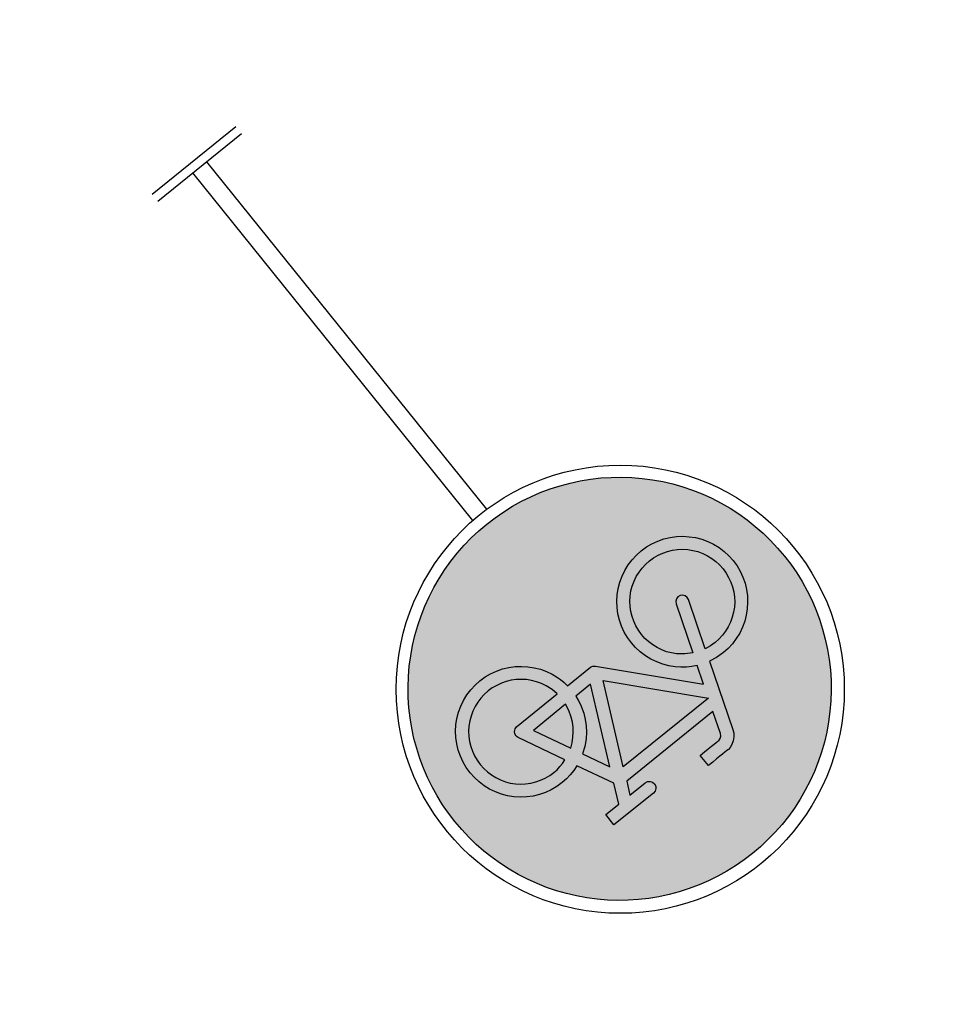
# Model space of a CAD drawing. Header units: metres. Extents: x 197071 to 197673, y 354832 to 355594.
# Tile 1 of 28: x 197623.4 to 197628, y 354856.04 to 354860.98. Entities that reach past the tile are written whole.
import ezdxf

# ---------------------------------------------------------------- set-up
doc = ezdxf.new("R2010")
doc.units = ezdxf.units.M
doc.layers.get('0').update_dxf_attribs({"lineweight": 25})

# ---------------------------------------------------------------- blocks, each defined once
blk = doc.blocks.new('G11')
h = blk.add_hatch(color=253)
h.paths.add_polyline_path([(1.9855, 0.0228), (1.9838, 0.046), (1.981, 0.0689), (1.9771, 0.0916), (1.9721, 0.114), (1.9659, 0.1363), (1.9586, 0.1583), (1.9502, 0.1801), (1.9407, 0.2015), (1.9303, 0.2222), (1.9189, 0.2423), (1.9066, 0.2618), (1.8933, 0.2806), (1.8791, 0.2988), (1.8639, 0.3164), (1.8478, 0.3333), (1.8309, 0.3494), (1.8133, 0.3646), (1.7951, 0.3788), (1.7763, 0.3921), (1.7568, 0.4044), (1.7367, 0.4158), (1.716, 0.4262), (1.6946, 0.4357), (1.6728, 0.4441), (1.6508, 0.4514), (1.6285, 0.4576), (1.6061, 0.4626), (1.5834, 0.4665), (1.5605, 0.4694), (1.5373, 0.471), (1.514, 0.4716), (1.4906, 0.471), (1.4675, 0.4694), (1.4446, 0.4665), (1.4219, 0.4626), (1.3994, 0.4576), (1.3772, 0.4514), (1.3551, 0.4441), (1.3333, 0.4357), (1.312, 0.4262), (1.2912, 0.4158), (1.2711, 0.4044), (1.2516, 0.3921), (1.2328, 0.3788), (1.2146, 0.3646), (1.197, 0.3494), (1.1801, 0.3333), (1.164, 0.3164), (1.1488, 0.2988), (1.1346, 0.2806), (1.1213, 0.2618), (1.109, 0.2423), (1.0976, 0.2222), (1.0872, 0.2015), (1.0778, 0.1801), (1.0694, 0.1583), (1.0621, 0.1363), (1.0559, 0.114), (1.0508, 0.0916), (1.0469, 0.0689), (1.0441, 0.046), (1.0424, 0.0228), (1.0418, -0.0005), (1.0424, -0.0239), (1.0441, -0.047), (1.0469, -0.0699), (1.0508, -0.0926), (1.0559, -0.1151), (1.0621, -0.1373), (1.0694, -0.1594), (1.0778, -0.1812), (1.0872, -0.2025), (1.0976, -0.2233), (1.109, -0.2434), (1.1213, -0.2629), (1.1346, -0.2817), (1.1488, -0.2999), (1.164, -0.3174), (1.1801, -0.3344), (1.197, -0.3505), (1.2146, -0.3657), (1.2328, -0.3799), (1.2516, -0.3932), (1.2711, -0.4055), (1.2912, -0.4169), (1.312, -0.4273), (1.3333, -0.4367), (1.3551, -0.4451), (1.3772, -0.4524), (1.3994, -0.4586), (1.4219, -0.4637), (1.4446, -0.4676), (1.4675, -0.4704), (1.4906, -0.4721), (1.514, -0.4727), (1.5373, -0.4721), (1.5605, -0.4704), (1.5834, -0.4676), (1.6061, -0.4637), (1.6285, -0.4586), (1.6508, -0.4524), (1.6728, -0.4451), (1.6946, -0.4367), (1.716, -0.4273), (1.7367, -0.4169), (1.7568, -0.4055), (1.7763, -0.3932), (1.7951, -0.3799), (1.8133, -0.3657), (1.8309, -0.3505), (1.8478, -0.3344), (1.8639, -0.3174), (1.8791, -0.2999), (1.8933, -0.2817), (1.9066, -0.2629), (1.9189, -0.2434), (1.9303, -0.2233), (1.9407, -0.2025), (1.9502, -0.1812), (1.9586, -0.1594), (1.9659, -0.1373), (1.9721, -0.1151), (1.9771, -0.0926), (1.981, -0.0699), (1.9838, -0.047), (1.9855, -0.0239), (1.9861, -0.0005)])
h.paths.add_polyline_path([(1.3376, 0.1376), (1.3291, 0.1491), (1.3217, 0.1614), (1.3156, 0.1744), (1.3107, 0.188), (1.3072, 0.2018), (1.3051, 0.2159), (1.3044, 0.2303), (1.3051, 0.2446), (1.3072, 0.2587), (1.3107, 0.2725), (1.3156, 0.2861), (1.3217, 0.2991), (1.3291, 0.3114), (1.3376, 0.3228), (1.3472, 0.3334), (1.3578, 0.3431), (1.3693, 0.3516), (1.3815, 0.3589), (1.3945, 0.3651), (1.4081, 0.37), (1.4219, 0.3735), (1.436, 0.3756), (1.4504, 0.3763), (1.4647, 0.3756), (1.4788, 0.3735), (1.4926, 0.37), (1.5062, 0.3651), (1.5193, 0.3589), (1.5315, 0.3516), (1.5429, 0.3431), (1.5535, 0.3334), (1.5632, 0.3228), (1.5717, 0.3114), (1.579, 0.2991), (1.5852, 0.2861), (1.5901, 0.2725), (1.5936, 0.2587), (1.5957, 0.2446), (1.5964, 0.2303), (1.5953, 0.212), (1.5919, 0.1941), (1.7433, 0.1392), (1.7509, 0.1355), (1.7576, 0.1304), (1.7633, 0.124), (1.7678, 0.1165), (1.7707, 0.1093), (1.7716, 0.1037), (1.7716, 0.1017), (1.7716, 0.0983), (1.7716, 0.0934), (1.7716, 0.087), (1.7716, 0.079), (1.7716, 0.0696), (1.7716, 0.0587), (1.7716, 0.0463), (1.7424, 0.0463), (1.7424, 0.0587), (1.7424, 0.0694), (1.7424, 0.0786), (1.7424, 0.0861), (1.7424, 0.0921), (1.7424, 0.0965), (1.7424, 0.0992), (1.7424, 0.1004), (1.7412, 0.1044), (1.7378, 0.1089), (1.7331, 0.112), (1.6842, 0.1296), (1.6842, -0.1176), (1.7131, -0.1316), (1.7131, -0.0877), (1.7143, -0.082), (1.7174, -0.0773), (1.7222, -0.0741), (1.7279, -0.0731), (1.7334, -0.0741), (1.7382, -0.0773), (1.7413, -0.082), (1.7424, -0.0877), (1.7424, -0.2009), (1.7131, -0.2009), (1.7131, -0.1638), (1.6695, -0.1429), (1.5877, -0.1824), (1.5915, -0.1944), (1.5942, -0.2067), (1.5958, -0.2192), (1.5964, -0.2319), (1.5957, -0.2464), (1.5936, -0.2606), (1.5901, -0.2745), (1.5852, -0.2881), (1.579, -0.3011), (1.5717, -0.3133), (1.5632, -0.3247), (1.5535, -0.3354), (1.5429, -0.345), (1.5315, -0.3535), (1.5193, -0.3608), (1.5062, -0.3669), (1.4926, -0.3717), (1.4788, -0.3752), (1.4647, -0.3772), (1.4504, -0.3779), (1.436, -0.3772), (1.4219, -0.3752), (1.4081, -0.3717), (1.3945, -0.3669), (1.3815, -0.3608), (1.3693, -0.3535), (1.3578, -0.345), (1.3472, -0.3354), (1.3376, -0.3247), (1.3291, -0.3133), (1.3217, -0.3011), (1.3156, -0.2881), (1.3107, -0.2745), (1.3072, -0.2606), (1.3051, -0.2465), (1.3044, -0.2321), (1.3051, -0.2177), (1.3072, -0.2036), (1.3107, -0.1898), (1.3156, -0.1762), (1.3217, -0.1633), (1.3291, -0.151), (1.3376, -0.1396), (1.3472, -0.1289), (1.3578, -0.1192), (1.3693, -0.1107), (1.3815, -0.1034), (1.3945, -0.0973), (1.4046, -0.0935), (1.4148, -0.0905), (1.4252, -0.0883), (1.4357, -0.0868), (1.4357, -0.0208), (1.4361, -0.0179), (1.4372, -0.0152), (1.4408, -0.0107), (1.6236, 0.1517), (1.582, 0.167), (1.5762, 0.1561), (1.5696, 0.1458), (1.5621, 0.1361), (1.5537, 0.127), (1.543, 0.1173), (1.5315, 0.1087), (1.5193, 0.1014), (1.5062, 0.0953), (1.4926, 0.0905), (1.4788, 0.087), (1.4647, 0.085), (1.4504, 0.0843), (1.436, 0.085), (1.4219, 0.087), (1.4081, 0.0905), (1.3945, 0.0953), (1.3815, 0.1014), (1.3693, 0.1087), (1.3578, 0.1172), (1.3472, 0.1269)], flags=16)
h.paths.add_polyline_path([(1.3599, 0.1561), (1.3532, 0.1653), (1.3473, 0.1751), (1.3425, 0.1855), (1.3386, 0.1964), (1.3358, 0.2074), (1.3342, 0.2187), (1.3336, 0.2303), (1.3342, 0.2418), (1.3358, 0.2531), (1.3386, 0.2642), (1.3425, 0.2751), (1.3473, 0.2855), (1.3532, 0.2953), (1.3599, 0.3044), (1.3677, 0.313), (1.3762, 0.3207), (1.3854, 0.3275), (1.3951, 0.3333), (1.4056, 0.3382), (1.4164, 0.342), (1.4275, 0.3448), (1.4388, 0.3465), (1.4504, 0.347), (1.4619, 0.3465), (1.4732, 0.3448), (1.4843, 0.342), (1.4951, 0.3382), (1.5056, 0.3333), (1.5153, 0.3275), (1.5245, 0.3207), (1.5329, 0.313), (1.5406, 0.3044), (1.5474, 0.2953), (1.5532, 0.2855), (1.5582, 0.2751), (1.5621, 0.2642), (1.5649, 0.2531), (1.5666, 0.2418), (1.5671, 0.2303), (1.5664, 0.2172), (1.5644, 0.2043), (1.4555, 0.244), (1.4498, 0.2447), (1.4443, 0.2434), (1.4398, 0.2401), (1.4368, 0.2352), (1.4357, 0.2295), (1.4371, 0.224), (1.4405, 0.2194), (1.4453, 0.2166), (1.5543, 0.1768), (1.5447, 0.1614), (1.5328, 0.1476), (1.5244, 0.1398), (1.5153, 0.133), (1.5056, 0.1272), (1.4951, 0.1223), (1.4843, 0.1185), (1.4732, 0.1157), (1.4619, 0.1141), (1.4504, 0.1135), (1.4388, 0.1141), (1.4275, 0.1158), (1.4164, 0.1186), (1.4056, 0.1225), (1.3952, 0.1273), (1.3854, 0.1331), (1.3762, 0.1398), (1.3677, 0.1476)], flags=0)
h.paths.add_polyline_path([(1.3677, -0.1495), (1.3762, -0.1418), (1.3854, -0.135), (1.3952, -0.1291), (1.4056, -0.1241), (1.4206, -0.119), (1.4357, -0.1161), (1.4357, -0.2328), (1.4371, -0.2383), (1.4407, -0.2428), (1.4456, -0.2458), (1.4511, -0.2467), (1.4566, -0.2454), (1.5611, -0.1952), (1.5638, -0.2042), (1.5656, -0.2133), (1.5668, -0.2226), (1.5671, -0.2319), (1.5666, -0.2434), (1.5649, -0.2547), (1.5621, -0.2658), (1.5582, -0.2767), (1.5532, -0.2871), (1.5474, -0.2969), (1.5406, -0.3061), (1.5329, -0.3146), (1.5245, -0.3224), (1.5153, -0.3291), (1.5056, -0.335), (1.4951, -0.3399), (1.4843, -0.3437), (1.4732, -0.3465), (1.4619, -0.3481), (1.4504, -0.3487), (1.4388, -0.3481), (1.4275, -0.3465), (1.4164, -0.3438), (1.4056, -0.34), (1.3952, -0.3351), (1.3854, -0.3292), (1.3762, -0.3224), (1.3677, -0.3146), (1.3599, -0.3061), (1.3532, -0.2969), (1.3473, -0.2871), (1.3425, -0.2767), (1.3386, -0.2658), (1.3358, -0.2548), (1.3342, -0.2435), (1.3336, -0.2321), (1.3342, -0.2206), (1.3358, -0.2093), (1.3386, -0.1983), (1.3425, -0.1874), (1.3473, -0.177), (1.3532, -0.1672), (1.3599, -0.1581)], flags=0)
h.paths.add_polyline_path([(1.4653, -0.0447), (1.6358, -0.1268), (1.5749, -0.1558), (1.5651, -0.1417), (1.5537, -0.1286), (1.543, -0.119), (1.5315, -0.1106), (1.5192, -0.1034), (1.5062, -0.0973), (1.4963, -0.0935), (1.4861, -0.0905), (1.4758, -0.0883), (1.4653, -0.0868)], flags=0)
h.paths.add_polyline_path([(1.4767, -0.0178), (1.6546, 0.1404), (1.6546, -0.1035)], flags=0)
h.paths.add_polyline_path([(1.4653, -0.1161), (1.4804, -0.1191), (1.4952, -0.1241), (1.5056, -0.1291), (1.5153, -0.135), (1.5244, -0.1418), (1.5328, -0.1495), (1.5412, -0.1588), (1.5486, -0.1686), (1.4653, -0.2087)], flags=0)
h = blk.add_hatch(color=0)
h.paths.add_polyline_path([(1.6842, 0.1296), (1.7331, 0.112), (1.7378, 0.1089), (1.7412, 0.1044), (1.7424, 0.1004), (1.7424, 0.0992), (1.7424, 0.0965), (1.7424, 0.0921), (1.7424, 0.0861), (1.7424, 0.0786), (1.7424, 0.0694), (1.7424, 0.0587), (1.7424, 0.0463), (1.7716, 0.0463), (1.7716, 0.0587), (1.7716, 0.0696), (1.7716, 0.079), (1.7716, 0.087), (1.7716, 0.0934), (1.7716, 0.0983), (1.7716, 0.1017), (1.7716, 0.1037), (1.7707, 0.1093), (1.7678, 0.1165), (1.7633, 0.124), (1.7576, 0.1304), (1.7509, 0.1355), (1.7433, 0.1392), (1.5919, 0.1941), (1.5953, 0.212), (1.5964, 0.2303), (1.5957, 0.2446), (1.5936, 0.2587), (1.5901, 0.2725), (1.5852, 0.2861), (1.579, 0.2991), (1.5717, 0.3114), (1.5632, 0.3228), (1.5535, 0.3334), (1.5429, 0.3431), (1.5315, 0.3516), (1.5193, 0.3589), (1.5062, 0.3651), (1.4926, 0.37), (1.4788, 0.3735), (1.4647, 0.3756), (1.4504, 0.3763), (1.436, 0.3756), (1.4219, 0.3735), (1.4081, 0.37), (1.3945, 0.3651), (1.3815, 0.3589), (1.3693, 0.3516), (1.3578, 0.3431), (1.3472, 0.3334), (1.3376, 0.3228), (1.3291, 0.3114), (1.3217, 0.2991), (1.3156, 0.2861), (1.3107, 0.2725), (1.3072, 0.2587), (1.3051, 0.2446), (1.3044, 0.2303), (1.3051, 0.2159), (1.3072, 0.2018), (1.3107, 0.188), (1.3156, 0.1744), (1.3217, 0.1614), (1.3291, 0.1491), (1.3376, 0.1376), (1.3472, 0.1269), (1.3578, 0.1172), (1.3693, 0.1087), (1.3815, 0.1014), (1.3945, 0.0953), (1.4081, 0.0905), (1.4219, 0.087), (1.436, 0.085), (1.4504, 0.0843), (1.4647, 0.085), (1.4788, 0.087), (1.4926, 0.0905), (1.5062, 0.0953), (1.5193, 0.1014), (1.5315, 0.1087), (1.543, 0.1173), (1.5537, 0.127), (1.5621, 0.1361), (1.5696, 0.1458), (1.5762, 0.1561), (1.582, 0.167), (1.6236, 0.1517), (1.4408, -0.0107), (1.4372, -0.0152), (1.4361, -0.0179), (1.4357, -0.0208), (1.4357, -0.0868), (1.4252, -0.0883), (1.4148, -0.0905), (1.4046, -0.0935), (1.3945, -0.0973), (1.3815, -0.1034), (1.3693, -0.1107), (1.3578, -0.1192), (1.3472, -0.1289), (1.3376, -0.1396), (1.3291, -0.151), (1.3217, -0.1633), (1.3156, -0.1762), (1.3107, -0.1898), (1.3072, -0.2036), (1.3051, -0.2177), (1.3044, -0.2321), (1.3051, -0.2465), (1.3072, -0.2606), (1.3107, -0.2745), (1.3156, -0.2881), (1.3217, -0.3011), (1.3291, -0.3133), (1.3376, -0.3247), (1.3472, -0.3354), (1.3578, -0.345), (1.3693, -0.3535), (1.3815, -0.3608), (1.3945, -0.3669), (1.4081, -0.3717), (1.4219, -0.3752), (1.436, -0.3772), (1.4504, -0.3779), (1.4647, -0.3772), (1.4788, -0.3752), (1.4926, -0.3717), (1.5062, -0.3669), (1.5193, -0.3608), (1.5315, -0.3535), (1.5429, -0.345), (1.5535, -0.3354), (1.5632, -0.3247), (1.5717, -0.3133), (1.579, -0.3011), (1.5852, -0.2881), (1.5901, -0.2745), (1.5936, -0.2606), (1.5957, -0.2464), (1.5964, -0.2319), (1.5958, -0.2192), (1.5942, -0.2067), (1.5915, -0.1944), (1.5877, -0.1824), (1.6695, -0.1429), (1.7131, -0.1638), (1.7131, -0.2009), (1.7424, -0.2009), (1.7424, -0.0877), (1.7413, -0.082), (1.7382, -0.0773), (1.7334, -0.0741), (1.7279, -0.0731), (1.7222, -0.0741), (1.7174, -0.0773), (1.7143, -0.082), (1.7131, -0.0877), (1.7131, -0.1316), (1.6842, -0.1176)])
h.paths.add_polyline_path([(1.4653, -0.1161), (1.4804, -0.1191), (1.4952, -0.1241), (1.5056, -0.1291), (1.5153, -0.135), (1.5244, -0.1418), (1.5328, -0.1495), (1.5412, -0.1588), (1.5486, -0.1686), (1.4653, -0.2087)], flags=16)
h.paths.add_polyline_path([(1.4357, -0.1161), (1.4357, -0.2328), (1.4371, -0.2383), (1.4407, -0.2428), (1.4456, -0.2458), (1.4511, -0.2467), (1.4566, -0.2454), (1.5611, -0.1952), (1.5638, -0.2042), (1.5656, -0.2133), (1.5668, -0.2226), (1.5671, -0.2319), (1.5666, -0.2434), (1.5649, -0.2547), (1.5621, -0.2658), (1.5582, -0.2767), (1.5532, -0.2871), (1.5474, -0.2969), (1.5406, -0.3061), (1.5329, -0.3146), (1.5245, -0.3224), (1.5153, -0.3291), (1.5056, -0.335), (1.4951, -0.3399), (1.4843, -0.3437), (1.4732, -0.3465), (1.4619, -0.3481), (1.4504, -0.3487), (1.4388, -0.3481), (1.4275, -0.3465), (1.4164, -0.3438), (1.4056, -0.34), (1.3952, -0.3351), (1.3854, -0.3292), (1.3762, -0.3224), (1.3677, -0.3146), (1.3599, -0.3061), (1.3532, -0.2969), (1.3473, -0.2871), (1.3425, -0.2767), (1.3386, -0.2658), (1.3358, -0.2548), (1.3342, -0.2435), (1.3336, -0.2321), (1.3342, -0.2206), (1.3358, -0.2093), (1.3386, -0.1983), (1.3425, -0.1874), (1.3473, -0.177), (1.3532, -0.1672), (1.3599, -0.1581), (1.3677, -0.1495), (1.3762, -0.1418), (1.3854, -0.135), (1.3952, -0.1291), (1.4056, -0.1241), (1.4206, -0.119)], flags=16)
h.paths.add_polyline_path([(1.4653, -0.0868), (1.4653, -0.0447), (1.6358, -0.1268), (1.5749, -0.1558), (1.5651, -0.1417), (1.5537, -0.1286), (1.543, -0.119), (1.5315, -0.1106), (1.5192, -0.1034), (1.5062, -0.0973), (1.4963, -0.0935), (1.4861, -0.0905), (1.4758, -0.0883)], flags=16)
h.paths.add_polyline_path([(1.4767, -0.0178), (1.6546, 0.1404), (1.6546, -0.1035)], flags=16)
h.paths.add_polyline_path([(1.4504, 0.1135), (1.4388, 0.1141), (1.4275, 0.1158), (1.4164, 0.1186), (1.4056, 0.1225), (1.3952, 0.1273), (1.3854, 0.1331), (1.3762, 0.1398), (1.3677, 0.1476), (1.3599, 0.1561), (1.3532, 0.1653), (1.3473, 0.1751), (1.3425, 0.1855), (1.3386, 0.1964), (1.3358, 0.2074), (1.3342, 0.2187), (1.3336, 0.2303), (1.3342, 0.2418), (1.3358, 0.2531), (1.3386, 0.2642), (1.3425, 0.2751), (1.3473, 0.2855), (1.3532, 0.2953), (1.3599, 0.3044), (1.3677, 0.313), (1.3762, 0.3207), (1.3854, 0.3275), (1.3951, 0.3333), (1.4056, 0.3382), (1.4164, 0.342), (1.4275, 0.3448), (1.4388, 0.3465), (1.4504, 0.347), (1.4619, 0.3465), (1.4732, 0.3448), (1.4843, 0.342), (1.4951, 0.3382), (1.5056, 0.3333), (1.5153, 0.3275), (1.5245, 0.3207), (1.5329, 0.313), (1.5406, 0.3044), (1.5474, 0.2953), (1.5532, 0.2855), (1.5582, 0.2751), (1.5621, 0.2642), (1.5649, 0.2531), (1.5666, 0.2418), (1.5671, 0.2303), (1.5664, 0.2172), (1.5644, 0.2043), (1.4555, 0.244), (1.4498, 0.2447), (1.4443, 0.2434), (1.4398, 0.2401), (1.4368, 0.2352), (1.4357, 0.2295), (1.4371, 0.224), (1.4405, 0.2194), (1.4453, 0.2166), (1.5543, 0.1768), (1.5447, 0.1614), (1.5328, 0.1476), (1.5244, 0.1398), (1.5153, 0.133), (1.5056, 0.1272), (1.4951, 0.1223), (1.4843, 0.1185), (1.4732, 0.1157), (1.4619, 0.1141)], flags=16)
at = {"color": 0}
for p, q in [((0, -0.12), (0, 0.12)), ((0.02, -0.12), (0.02, 0.12)), ((1.016, 0.02), (0.02, 0.02)), ((1.016, -0.02), (0.02, -0.02))]:
    blk.add_line(p, q, dxfattribs=at)
for points in [[(1.514, -0.4727), (1.4906, -0.4721), (1.4675, -0.4704), (1.4446, -0.4676), (1.4219, -0.4637), (1.3994, -0.4586), (1.3772, -0.4524), (1.3551, -0.4451), (1.3333, -0.4367), (1.312, -0.4273), (1.2912, -0.4169), (1.2711, -0.4055), (1.2516, -0.3932), (1.2328, -0.3799), (1.2146, -0.3657), (1.197, -0.3505), (1.1801, -0.3344), (1.164, -0.3174), (1.1488, -0.2999), (1.1346, -0.2817), (1.1213, -0.2629), (1.109, -0.2434), (1.0976, -0.2233), (1.0872, -0.2025), (1.0778, -0.1812), (1.0694, -0.1594), (1.0621, -0.1373), (1.0559, -0.1151), (1.0508, -0.0926), (1.0469, -0.0699), (1.0441, -0.047), (1.0424, -0.0239), (1.0418, -0.0005), (1.0424, 0.0228), (1.0441, 0.046), (1.0469, 0.0689), (1.0508, 0.0916), (1.0559, 0.114), (1.0621, 0.1363), (1.0694, 0.1583), (1.0778, 0.1801), (1.0872, 0.2015), (1.0976, 0.2222), (1.109, 0.2423), (1.1213, 0.2618), (1.1346, 0.2806), (1.1488, 0.2988), (1.164, 0.3164), (1.1801, 0.3333), (1.197, 0.3494), (1.2146, 0.3646), (1.2328, 0.3788), (1.2516, 0.3921), (1.2711, 0.4044), (1.2912, 0.4158), (1.312, 0.4262), (1.3333, 0.4357), (1.3551, 0.4441), (1.3772, 0.4514), (1.3994, 0.4576), (1.4219, 0.4626), (1.4446, 0.4665), (1.4675, 0.4694), (1.4906, 0.471), (1.514, 0.4716), (1.5373, 0.471), (1.5605, 0.4694), (1.5834, 0.4665), (1.6061, 0.4626), (1.6285, 0.4576), (1.6508, 0.4514), (1.6728, 0.4441), (1.6946, 0.4357), (1.716, 0.4262), (1.7367, 0.4158), (1.7568, 0.4044), (1.7763, 0.3921), (1.7951, 0.3788), (1.8133, 0.3646), (1.8309, 0.3494), (1.8478, 0.3333), (1.8639, 0.3164), (1.8791, 0.2988), (1.8933, 0.2806), (1.9066, 0.2618), (1.9189, 0.2423), (1.9303, 0.2222), (1.9407, 0.2015), (1.9502, 0.1801), (1.9586, 0.1583), (1.9659, 0.1363), (1.9721, 0.114), (1.9771, 0.0916), (1.981, 0.0689), (1.9838, 0.046), (1.9855, 0.0228), (1.9861, -0.0005), (1.9855, -0.0239), (1.9838, -0.047), (1.981, -0.0699), (1.9771, -0.0926), (1.9721, -0.1151), (1.9659, -0.1373), (1.9586, -0.1594), (1.9502, -0.1812), (1.9407, -0.2025), (1.9303, -0.2233), (1.9189, -0.2434), (1.9066, -0.2629), (1.8933, -0.2817), (1.8791, -0.2999), (1.8639, -0.3174), (1.8478, -0.3344), (1.8309, -0.3505), (1.8133, -0.3657), (1.7951, -0.3799), (1.7763, -0.3932), (1.7568, -0.4055), (1.7367, -0.4169), (1.716, -0.4273), (1.6946, -0.4367), (1.6728, -0.4451), (1.6508, -0.4524), (1.6285, -0.4586), (1.6061, -0.4637), (1.5834, -0.4676), (1.5605, -0.4704), (1.5373, -0.4721), (1.514, -0.4727)], [(1.4357, -0.0208), (1.4361, -0.0179), (1.4372, -0.0152), (1.4408, -0.0107), (1.6236, 0.1517), (1.582, 0.167), (1.5762, 0.1561), (1.5696, 0.1458), (1.5621, 0.1361), (1.5537, 0.127), (1.543, 0.1173), (1.5315, 0.1087), (1.5193, 0.1014), (1.5062, 0.0953), (1.4926, 0.0905), (1.4788, 0.087), (1.4647, 0.085), (1.4504, 0.0843), (1.436, 0.085), (1.4219, 0.087), (1.4081, 0.0905), (1.3945, 0.0953), (1.3815, 0.1014), (1.3693, 0.1087), (1.3578, 0.1172), (1.3472, 0.1269), (1.3376, 0.1376), (1.3291, 0.1491), (1.3217, 0.1614), (1.3156, 0.1744), (1.3107, 0.188), (1.3072, 0.2018), (1.3051, 0.2159), (1.3044, 0.2303), (1.3051, 0.2446), (1.3072, 0.2587), (1.3107, 0.2725), (1.3156, 0.2861), (1.3217, 0.2991), (1.3291, 0.3114), (1.3376, 0.3228), (1.3472, 0.3334), (1.3578, 0.3431), (1.3693, 0.3516), (1.3815, 0.3589), (1.3945, 0.3651), (1.4081, 0.37), (1.4219, 0.3735), (1.436, 0.3756), (1.4504, 0.3763), (1.4647, 0.3756), (1.4788, 0.3735), (1.4926, 0.37), (1.5062, 0.3651), (1.5193, 0.3589), (1.5315, 0.3516), (1.5429, 0.3431), (1.5535, 0.3334), (1.5632, 0.3228), (1.5717, 0.3114), (1.579, 0.2991), (1.5852, 0.2861), (1.5901, 0.2725), (1.5936, 0.2587), (1.5957, 0.2446), (1.5964, 0.2303), (1.5953, 0.212), (1.5919, 0.1941), (1.7433, 0.1392), (1.7509, 0.1355), (1.7576, 0.1304), (1.7633, 0.124), (1.7678, 0.1165), (1.7707, 0.1093), (1.7716, 0.1037), (1.7716, 0.1017), (1.7716, 0.0983), (1.7716, 0.0934), (1.7716, 0.087), (1.7716, 0.079), (1.7716, 0.0696), (1.7716, 0.0587), (1.7716, 0.0463), (1.7424, 0.0463), (1.7424, 0.0587), (1.7424, 0.0694), (1.7424, 0.0786), (1.7424, 0.0861), (1.7424, 0.0921), (1.7424, 0.0965), (1.7424, 0.0992), (1.7424, 0.1004), (1.7412, 0.1044), (1.7378, 0.1089), (1.7331, 0.112), (1.6842, 0.1296), (1.6842, -0.1176), (1.7131, -0.1316), (1.7131, -0.0877), (1.7143, -0.082), (1.7174, -0.0773), (1.7222, -0.0741), (1.7279, -0.0731), (1.7334, -0.0741), (1.7382, -0.0773), (1.7413, -0.082), (1.7424, -0.0877), (1.7424, -0.2009), (1.7131, -0.2009), (1.7131, -0.1638), (1.6695, -0.1429), (1.5877, -0.1824), (1.5915, -0.1944), (1.5942, -0.2067), (1.5958, -0.2192), (1.5964, -0.2319), (1.5957, -0.2464), (1.5936, -0.2606), (1.5901, -0.2745), (1.5852, -0.2881), (1.579, -0.3011), (1.5717, -0.3133), (1.5632, -0.3247), (1.5535, -0.3354), (1.5429, -0.345), (1.5315, -0.3535), (1.5193, -0.3608), (1.5062, -0.3669), (1.4926, -0.3717), (1.4788, -0.3752), (1.4647, -0.3772), (1.4504, -0.3779), (1.436, -0.3772), (1.4219, -0.3752), (1.4081, -0.3717), (1.3945, -0.3669), (1.3815, -0.3608), (1.3693, -0.3535), (1.3578, -0.345), (1.3472, -0.3354), (1.3376, -0.3247), (1.3291, -0.3133), (1.3217, -0.3011), (1.3156, -0.2881), (1.3107, -0.2745), (1.3072, -0.2606), (1.3051, -0.2465), (1.3044, -0.2321), (1.3051, -0.2177), (1.3072, -0.2036), (1.3107, -0.1898), (1.3156, -0.1762), (1.3217, -0.1633), (1.3291, -0.151), (1.3376, -0.1396), (1.3472, -0.1289), (1.3578, -0.1192), (1.3693, -0.1107), (1.3815, -0.1034), (1.3945, -0.0973), (1.4046, -0.0935), (1.4148, -0.0905), (1.4252, -0.0883), (1.4357, -0.0868), (1.4357, -0.0208)], [(1.5543, 0.1768), (1.5447, 0.1614), (1.5328, 0.1476), (1.5244, 0.1398), (1.5153, 0.133), (1.5056, 0.1272), (1.4951, 0.1223), (1.4843, 0.1185), (1.4732, 0.1157), (1.4619, 0.1141), (1.4504, 0.1135), (1.4388, 0.1141), (1.4275, 0.1158), (1.4164, 0.1186), (1.4056, 0.1225), (1.3952, 0.1273), (1.3854, 0.1331), (1.3762, 0.1398), (1.3677, 0.1476), (1.3599, 0.1561), (1.3532, 0.1653), (1.3473, 0.1751), (1.3425, 0.1855), (1.3386, 0.1964), (1.3358, 0.2074), (1.3342, 0.2187), (1.3336, 0.2303), (1.3342, 0.2418), (1.3358, 0.2531), (1.3386, 0.2642), (1.3425, 0.2751), (1.3473, 0.2855), (1.3532, 0.2953), (1.3599, 0.3044), (1.3677, 0.313), (1.3762, 0.3207), (1.3854, 0.3275), (1.3951, 0.3333), (1.4056, 0.3382), (1.4164, 0.342), (1.4275, 0.3448), (1.4388, 0.3465), (1.4504, 0.347), (1.4619, 0.3465), (1.4732, 0.3448), (1.4843, 0.342), (1.4951, 0.3382), (1.5056, 0.3333), (1.5153, 0.3275), (1.5245, 0.3207), (1.5329, 0.313), (1.5406, 0.3044), (1.5474, 0.2953), (1.5532, 0.2855), (1.5582, 0.2751), (1.5621, 0.2642), (1.5649, 0.2531), (1.5666, 0.2418), (1.5671, 0.2303), (1.5664, 0.2172), (1.5644, 0.2043), (1.4555, 0.244), (1.4498, 0.2447), (1.4443, 0.2434), (1.4398, 0.2401), (1.4368, 0.2352), (1.4357, 0.2295), (1.4371, 0.224), (1.4405, 0.2194), (1.4453, 0.2166), (1.5543, 0.1768)], [(1.6546, -0.1035), (1.4767, -0.0178), (1.6546, 0.1404), (1.6546, -0.1035)], [(1.4653, -0.0868), (1.4758, -0.0883), (1.4861, -0.0905), (1.4963, -0.0935), (1.5062, -0.0973), (1.5192, -0.1034), (1.5315, -0.1106), (1.543, -0.119), (1.5537, -0.1286), (1.5651, -0.1417), (1.5749, -0.1558), (1.6358, -0.1268), (1.4653, -0.0447), (1.4653, -0.0868)], [(1.4357, -0.1161), (1.4206, -0.119), (1.4056, -0.1241), (1.3952, -0.1291), (1.3854, -0.135), (1.3762, -0.1418), (1.3677, -0.1495), (1.3599, -0.1581), (1.3532, -0.1672), (1.3473, -0.177), (1.3425, -0.1874), (1.3386, -0.1983), (1.3358, -0.2093), (1.3342, -0.2206), (1.3336, -0.2321), (1.3342, -0.2435), (1.3358, -0.2548), (1.3386, -0.2658), (1.3425, -0.2767), (1.3473, -0.2871), (1.3532, -0.2969), (1.3599, -0.3061), (1.3677, -0.3146), (1.3762, -0.3224), (1.3854, -0.3292), (1.3952, -0.3351), (1.4056, -0.34), (1.4164, -0.3438), (1.4275, -0.3465), (1.4388, -0.3481), (1.4504, -0.3487), (1.4619, -0.3481), (1.4732, -0.3465), (1.4843, -0.3437), (1.4951, -0.3399), (1.5056, -0.335), (1.5153, -0.3291), (1.5245, -0.3224), (1.5329, -0.3146), (1.5406, -0.3061), (1.5474, -0.2969), (1.5532, -0.2871), (1.5582, -0.2767), (1.5621, -0.2658), (1.5649, -0.2547), (1.5666, -0.2434), (1.5671, -0.2319), (1.5668, -0.2226), (1.5656, -0.2133), (1.5638, -0.2042), (1.5611, -0.1952), (1.4566, -0.2454), (1.4511, -0.2467), (1.4456, -0.2458), (1.4407, -0.2428), (1.4371, -0.2383), (1.4357, -0.2328), (1.4357, -0.1161)], [(1.4653, -0.2087), (1.5486, -0.1686), (1.5412, -0.1588), (1.5328, -0.1495), (1.5244, -0.1418), (1.5153, -0.135), (1.5056, -0.1291), (1.4952, -0.1241), (1.4804, -0.1191), (1.4653, -0.1161), (1.4653, -0.2087)]]:
    blk.add_lwpolyline(points, close=True, dxfattribs=at)
blk.add_circle((1.5156, 0), 0.5, dxfattribs=at)

msp = doc.modelspace()

# ---------------------------------------------------------------- block references
at = {"color": 252, "xscale": 2.25, "yscale": 2.25, "zscale": 2.25, "rotation": 308.8692889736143}
msp.add_blockref('G11', (197624.2767, 354860.2771), dxfattribs=at)

doc.saveas('drawing.dxf')
